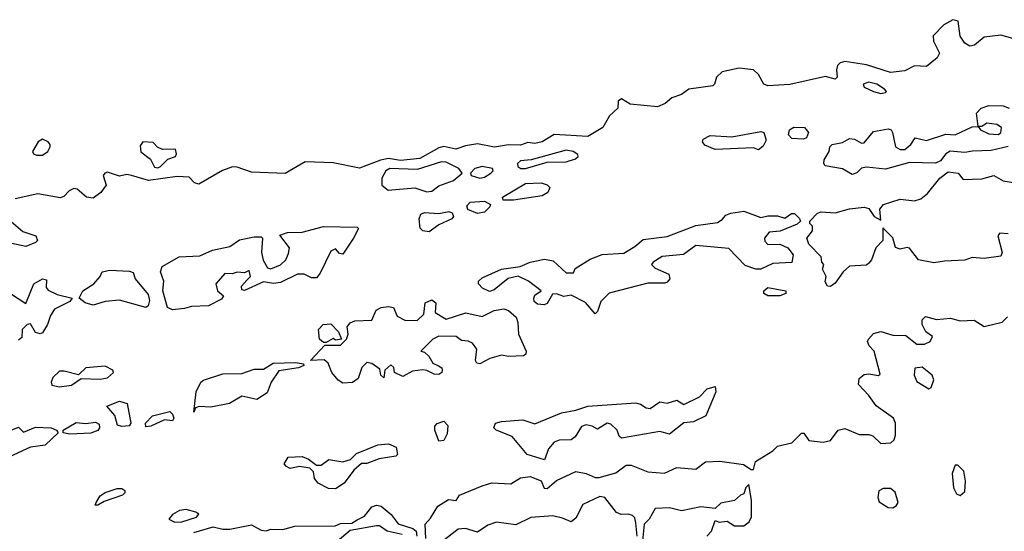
# Model space of a CAD drawing. Extents: x 2895860 to 3052244, y 542080 to 918683.
# Tile 21 of 133: x 3032209 to 3036309, y 566705 to 568834. Entities that reach past the tile are written whole.
import ezdxf

# ---------------------------------------------------------------- set-up
doc = ezdxf.new("R2010")
doc.units = 0

msp = doc.modelspace()

# ---------------------------------------------------------------- linework, layer by layer
at = {"layer": '0CON05XD'}
for points in [[(3036345, 568755.6), (3036295, 568770), (3036225, 568761.4), (3036185, 568727.5), (3036165, 568724), (3036145, 568736), (3036125.7, 568765), (3036117, 568827), (3036095, 568833.8), (3036057.7, 568812.3), (3036012.9, 568767.1), (3036014, 568745), (3036038.8, 568695), (3036030, 568675), (3035985, 568639.2), (3035935, 568641.9), (3035895, 568621.5), (3035835, 568614.5), (3035735, 568645.5), (3035645, 568660), (3035625.9, 568654.1), (3035615, 568642.5), (3035610, 568625), (3035613.3, 568595), (3035605, 568586.7), (3035565, 568598), (3035416.1, 568563.9), (3035325, 568558.1), (3035307.5, 568565), (3035286.3, 568606.3), (3035264.6, 568624.6), (3035205, 568632.5), (3035135, 568617.5), (3035110.6, 568595), (3035102.5, 568565), (3035095, 568558.6), (3034995.3, 568544.7), (3034965, 568522.9), (3034925, 568508), (3034896.7, 568485), (3034865, 568471.2), (3034751.7, 568481.7), (3034715, 568503.8), (3034701.2, 568495), (3034700, 568465), (3034665, 568433.3), (3034638, 568385), (3034575, 568347.8), (3034435, 568356.7), (3034385, 568326.2), (3034355, 568318.8), (3034325, 568322.5), (3034295, 568311.4), (3034245, 568312.5), (3034186.6, 568303.4), (3034115, 568317.1), (3034065, 568309.2), (3034025, 568294.4), (3033975, 568305.8), (3033955, 568300.9), (3033875, 568256.1), (3033795, 568248.4), (3033745, 568255.9), (3033711.2, 568248.8)], [(3035795, 568527.1), (3035815, 568531.2), (3035818, 568535), (3035810, 568545), (3035778.8, 568565), (3035745, 568574.4), (3035722, 568565), (3035725, 568552.5), (3035764.7, 568534.6), (3035795, 568527.1)], [(3036325, 568306), (3036255, 568290), (3036176.4, 568286.4), (3036145, 568281.2), (3036083, 568287), (3036065, 568276.2), (3036043.4, 568246.6), (3036023.2, 568236.8), (3035915, 568239.6), (3035815, 568212.2), (3035735, 568220.5), (3035714.6, 568215.4), (3035695, 568196.2), (3035675, 568190), (3035635, 568213.1), (3035563.8, 568225), (3035558, 568235), (3035559.5, 568250.5), (3035580, 568285), (3035582.5, 568305), (3035592.5, 568315), (3035635, 568322.5), (3035665, 568338.8), (3035685, 568336.7), (3035715, 568320), (3035725, 568321.2), (3035765, 568368.8), (3035825, 568379.2), (3035837.5, 568375), (3035843.3, 568365), (3035856.7, 568305), (3035875, 568294), (3035895, 568294.2), (3035920, 568315), (3035938.3, 568341.7), (3035985, 568330.8), (3036065, 568358), (3036105, 568354.2), (3036175, 568387.5), (3036200, 568390), (3036193.8, 568445), (3036213.3, 568465), (3036245, 568476.9), (3036305, 568475.8), (3036330, 568465)], [(3035473, 568337), (3035425, 568340), (3035411.2, 568355), (3035414.2, 568375), (3035433.1, 568386.9), (3035477.5, 568385), (3035493.8, 568365), (3035485, 568342.5), (3035473, 568337)], [(3036283.6, 568356.4), (3036295, 568363.3), (3036297.5, 568385), (3036278, 568398), (3036237, 568403), (3036215, 568390), (3036200, 568390), (3036210, 568375), (3036245, 568358.8), (3036283.6, 568356.4)], [(3035285, 568292.5), (3035265, 568300), (3035105, 568294.2), (3035061.7, 568311.7), (3035052, 568325), (3035055, 568336), (3035085, 568351.4), (3035175, 568345.8), (3035295, 568369.2), (3035308, 568365), (3035317.7, 568332.3), (3035305, 568307.5), (3035285, 568292.5)], [(3032279.5, 568269.5), (3032305, 568270), (3032326.2, 568285), (3032336.7, 568305), (3032336.7, 568315), (3032327.5, 568325), (3032305, 568336.2), (3032286.2, 568325), (3032263.3, 568285), (3032267.5, 568275), (3032279.5, 568269.5)], [(3032785, 568217.5), (3032795, 568222.5), (3032826.4, 568253.6), (3032857.5, 568265), (3032862.5, 568275), (3032857.5, 568295), (3032803.6, 568293.6), (3032783.6, 568303.6), (3032765, 568322.5), (3032722.5, 568325), (3032710.7, 568309.3), (3032714.2, 568284.2), (3032753.9, 568253.9), (3032770.7, 568220.7), (3032785, 568217.5)], [(3034315, 568214.1), (3034405, 568240.8), (3034485, 568242.1), (3034523.8, 568255), (3034534.2, 568265), (3034532.7, 568272.7), (3034513.8, 568285), (3034485, 568290.4), (3034339.4, 568250.6), (3034295, 568245.9), (3034281.9, 568235), (3034283.1, 568223.1), (3034296.7, 568215), (3034315, 568214.1)], [(3033711.2, 568248.8), (3033624.5, 568215.5), (3033515, 568238.4), (3033397.6, 568242.4), (3033315, 568193.3), (3033175, 568198.8), (3033115, 568220), (3033095, 568220.8), (3033053.3, 568206.7), (3032955, 568149.2), (3032936.7, 568155), (3032915, 568178.8), (3032865, 568180.8), (3032745.9, 568164.1), (3032675, 568186), (3032655, 568190), (3032625, 568182.5), (3032575, 568198.8), (3032564.2, 568195.8), (3032556.7, 568185), (3032570, 568145), (3032547.5, 568115), (3032515, 568090.8), (3032487.5, 568095), (3032448.3, 568128.3), (3032435, 568131.2), (3032415, 568122), (3032392.6, 568097.4), (3032377.3, 568092.7), (3032285, 568108.9), (3032191.1, 568088.9)], [(3033905, 568117.4), (3033925, 568119.7), (3033955, 568142), (3034015.6, 568165), (3034051.2, 568195), (3034037.5, 568215), (3033985, 568240.8), (3033965, 568242.8), (3033865, 568210), (3033751.2, 568215), (3033733.3, 568205), (3033717.3, 568175), (3033717.9, 568145), (3033743.8, 568123.8), (3033855, 568133.8), (3033905, 568117.4)], [(3034125, 568174.6), (3034145, 568178.9), (3034170.8, 568195), (3034181.2, 568205), (3034177.5, 568215), (3034135, 568223.2), (3034104.3, 568215), (3034086, 568195), (3034088.8, 568185), (3034125, 568174.6)], [(3035585, 567723.8), (3035572.5, 567725), (3035563, 567743), (3035566.7, 567765), (3035552.5, 567795), (3035557.5, 567815), (3035550, 567825), (3035547, 567847), (3035495, 567900), (3035487.5, 567925), (3035510, 567955), (3035510, 567975), (3035500, 567985), (3035500, 567995), (3035531.7, 568028.3), (3035546.4, 568033.6), (3035605, 568030), (3035665, 568046.9), (3035725, 568054.2), (3035745, 568048), (3035766.7, 568015), (3035795, 568000), (3035791.2, 568045), (3035806.7, 568065), (3035875, 568087.1), (3035935, 568080), (3035961.7, 568088.3), (3035989.4, 568110.6), (3036040, 568175), (3036075, 568200), (3036117.5, 568195), (3036138.3, 568168.3), (3036215, 568172), (3036265, 568185.7), (3036305, 568163.8), (3036345.6, 568155.6)], [(3034222.5, 568082.5), (3034220, 568095), (3034315, 568151.9), (3034380, 568155), (3034405, 568146.7), (3034416.2, 568135), (3034408.8, 568115), (3034385, 568101.4), (3034265, 568083.3), (3034222.5, 568082.5)], [(3034115, 568027.5), (3034075, 568043.8), (3034071.2, 568058.8), (3034085, 568073.8), (3034145, 568078), (3034170, 568065), (3034167.5, 568055), (3034145, 568033.3), (3034115, 568027.5)], [(3033915, 567951.4), (3033887.5, 567955), (3033876.4, 567966.4), (3033873.3, 568005), (3033880, 568025), (3033895, 568030.8), (3033955, 568027.8), (3033995.8, 568035.8), (3034010.3, 568030.4), (3034015.7, 568015), (3034008.8, 568005), (3033955, 567980), (3033915, 567951.4)], [(3034605, 567610), (3034565, 567656.7), (3034505, 567687.5), (3034475, 567682.5), (3034445, 567692.5), (3034428.3, 567691.7), (3034405, 567652.5), (3034393, 567647), (3034365, 567650), (3034351.7, 567661.7), (3034350, 567675), (3034355, 567687.5), (3034380, 567705), (3034327.5, 567745), (3034285, 567766), (3034243.1, 567756.9), (3034185, 567710), (3034165, 567702.5), (3034135.9, 567715.9), (3034120, 567735), (3034120, 567745), (3034135, 567760), (3034215, 567795.8), (3034293, 567807), (3034335, 567824.2), (3034395, 567837.1), (3034430.7, 567830.7), (3034485, 567780), (3034515, 567780), (3034521.7, 567798.3), (3034585, 567837.5), (3034635, 567856.2), (3034725, 567862.5), (3034770.5, 567889.5), (3034805, 567918.8), (3034905, 567932), (3035025, 567978), (3035115, 567990), (3035135, 568002.5), (3035149.3, 568020.7), (3035170.7, 568029.3), (3035225, 568036.7), (3035295, 568010), (3035325, 568017.5), (3035365, 568017.5), (3035395, 568007.5), (3035423, 568027), (3035435, 568027.5), (3035457, 568007), (3035460, 567995), (3035447, 567983), (3035376.4, 567953.6), (3035330.5, 567949.5), (3035310, 567925), (3035311.7, 567911.7), (3035325, 567898.8), (3035375, 567900), (3035407.5, 567885), (3035430, 567855), (3035425, 567823.3), (3035345, 567819.2), (3035295, 567796.2), (3035275, 567796.2), (3035230.7, 567810.7), (3035161.7, 567881.7), (3035025, 567894), (3034973.9, 567856.1), (3034885, 567848.8), (3034847.5, 567825), (3034840, 567815), (3034855, 567800), (3034912.5, 567775), (3034916.2, 567755), (3034905, 567741.2), (3034895, 567736.7), (3034825, 567738), (3034664.1, 567695.9), (3034629.5, 567660.5), (3034615, 567620), (3034605, 567610)], [(3032174.4, 567994.4), (3032222.2, 567952.2), (3032276.7, 567935), (3032283.8, 567915), (3032275, 567906.2), (3032235, 567890), (3032177.3, 567902.7)], [(3032845, 567625.8), (3032825, 567636), (3032805.5, 567705), (3032809.4, 567745), (3032795.8, 567785), (3032802.9, 567807.1), (3032873, 567847), (3032959.3, 567850.7), (3033012.5, 567875), (3033085, 567890.6), (3033125, 567917.8), (3033185, 567930), (3033215, 567930), (3033220, 567925), (3033216.7, 567865), (3033223, 567833), (3033241.7, 567801.7), (3033255, 567797.5), (3033295, 567813.3), (3033317.5, 567835), (3033329.3, 567860.7), (3033332.5, 567885), (3033293, 567937), (3033325, 567948), (3033385, 567950), (3033475, 567973.3), (3033615, 567970), (3033620, 567965), (3033598.8, 567925), (3033555, 567857.5), (3033540.7, 567860.7), (3033525, 567880), (3033505, 567870), (3033460.7, 567779.3), (3033445, 567760), (3033425, 567760), (3033394.4, 567774.4), (3033365.6, 567774.4), (3033295, 567740.8), (3033266.1, 567736.1), (3033225, 567742.5), (3033145, 567707.5), (3033135, 567710), (3033132.5, 567725), (3033155, 567750), (3033170, 567765), (3033165, 567790), (3033145, 567780), (3033115, 567783.3), (3033093.6, 567776.4), (3033063, 567777), (3033026.2, 567735), (3033033.3, 567705), (3033057.5, 567685), (3033049.3, 567670.7), (3032995, 567643.3), (3032925, 567640), (3032895, 567632.5), (3032845, 567625.8)], [(3036325, 567942.5), (3036290, 567945), (3036282.5, 567935), (3036300, 567865), (3036295, 567850), (3036225, 567840), (3036175, 567843.8), (3036145, 567832.5), (3036060.3, 567829.6), (3036015, 567821.4), (3035952.5, 567835), (3035915, 567883.3), (3035905, 567886.2), (3035875, 567878.8), (3035856, 567886), (3035845, 567926.7), (3035803, 567967), (3035803.8, 567915), (3035773.8, 567885), (3035756.7, 567835), (3035745, 567820), (3035735, 567812.5), (3035665, 567807.5), (3035637.5, 567785), (3035605, 567737.5), (3035585, 567723.8)], [(3032735, 567636.2), (3032625, 567666.2), (3032565, 567660.8), (3032515, 567645.7), (3032482.5, 567655), (3032457.5, 567675), (3032472, 567705), (3032518, 567735), (3032543.8, 567765), (3032552.5, 567785), (3032585, 567791.5), (3032667.1, 567787.1), (3032681.2, 567781.2), (3032690, 567755), (3032745, 567690), (3032750, 567665), (3032745, 567643.3), (3032735, 567636.2)], [(3032175, 567691.4), (3032235, 567652.5), (3032268.8, 567735), (3032305, 567755.7), (3032320.7, 567750.7), (3032319.3, 567719.3), (3032327.7, 567707.7), (3032365, 567690.8), (3032427.5, 567675), (3032418.3, 567661.7), (3032355, 567628.8), (3032337.1, 567602.9), (3032325.8, 567565), (3032305, 567531.2), (3032295, 567526.7), (3032275, 567532.5), (3032255, 567567.5), (3032240, 567565), (3032220, 567545), (3032218.3, 567511.7), (3032205, 567500)], [(3035375, 567684), (3035324.2, 567684.2), (3035307.5, 567695), (3035307.5, 567705), (3035325, 567718.8), (3035400, 567705), (3035400, 567695), (3035375, 567684)], [(3033555, 567321.2), (3033535, 567333.3), (3033508.8, 567365), (3033493.3, 567405), (3033477.7, 567417.7), (3033420, 567415), (3033480, 567480), (3033545, 567480), (3033570, 567505), (3033577.5, 567525), (3033572.5, 567555), (3033585, 567572.5), (3033605, 567580), (3033676.2, 567583.8), (3033693.3, 567625), (3033715, 567635.8), (3033745, 567640.8), (3033765.7, 567635.7), (3033780.7, 567600.7), (3033813, 567583), (3033865, 567582.5), (3033891.7, 567608.3), (3033897.5, 567655), (3033925, 567667.5), (3033942.5, 567655), (3033940, 567615), (3033985, 567587.5), (3034066.4, 567613.6), (3034135, 567598.8), (3034185, 567623.8), (3034225, 567630), (3034245, 567623.8), (3034275.9, 567595.9), (3034283.6, 567573.6), (3034286.7, 567525), (3034318.8, 567455), (3034317.5, 567442.5), (3034307.5, 567435), (3034245, 567432), (3034215, 567437.5), (3034166.7, 567423.3), (3034125, 567401.2), (3034112.5, 567405), (3034107.5, 567415), (3034113, 567463), (3034095, 567487.5), (3034076.4, 567496.4), (3034048.3, 567498.3), (3034026.1, 567516.1), (3033955, 567517.5), (3033930, 567505), (3033880, 567455), (3033895, 567450), (3033913, 567433), (3033930, 567405), (3033953.8, 567393.8), (3033966.7, 567385), (3033968.8, 567375), (3033966.7, 567365), (3033955, 567356.7), (3033935, 567358), (3033905, 567374), (3033886.1, 567376.1), (3033845, 567371.2), (3033805, 567348.8), (3033770, 567365), (3033767, 567387), (3033755, 567397.5), (3033730, 567375), (3033725, 567343.3), (3033712.5, 567355), (3033709.3, 567379.3), (3033675, 567403.3), (3033655, 567407.5), (3033633.9, 567386.1), (3033618.8, 567341.2), (3033595, 567323.3), (3033555, 567321.2)], [(3033485, 567490), (3033475, 567490), (3033457.5, 567505), (3033453.3, 567545), (3033472.5, 567565), (3033505, 567568), (3033537.5, 567535), (3033550, 567505), (3033525, 567500), (3033515, 567507.5), (3033485, 567490)], [(3033900, 566675), (3033897.5, 566735), (3033920.5, 566759.5), (3033950.5, 566809.5), (3033995, 566837.5), (3034027, 566833), (3034040, 566855), (3034135, 566894), (3034175, 566907.1), (3034255, 566902), (3034295, 566927.5), (3034335, 566932.5), (3034380, 566915), (3034393.6, 566883.6), (3034405, 566882.5), (3034444.2, 566915.8), (3034525, 566953.8), (3034567.5, 566945), (3034605, 566928), (3034621.7, 566928.3), (3034691.7, 566948.3), (3034735, 566980), (3034755, 566980), (3034825, 566952.5), (3034893.9, 566946.1), (3034945, 566970), (3035025, 566963.3), (3035065, 566993.8), (3035125, 566996.7), (3035223, 566983), (3035255, 566962.5), (3035265, 566962.5), (3035272.5, 566995), (3035345, 567040), (3035365, 567058.8), (3035425, 567073.3), (3035465, 567112.5), (3035475, 567112.5), (3035495, 567083.3), (3035555, 567076.2), (3035585, 567083.3), (3035617.5, 567125), (3035645, 567132.5), (3035705, 567107.5), (3035745, 567107.5), (3035761.7, 567101.7), (3035795, 567070), (3035837, 567073), (3035850, 567085), (3035856.7, 567105), (3035856.7, 567155), (3035847.5, 567175), (3035775, 567226.2), (3035745, 567270), (3035702.5, 567315), (3035705, 567340), (3035725, 567357.5), (3035745, 567360), (3035785, 567352.5), (3035791.7, 567358.3), (3035767.5, 567455), (3035746.4, 567476.4), (3035740, 567495), (3035743.3, 567505), (3035765, 567528), (3035795, 567536), (3035845, 567521.2), (3035899.3, 567519.3), (3035945, 567483.3), (3035976.2, 567483.8), (3036000, 567495), (3036010, 567515), (3035982.5, 567535), (3035967.5, 567565), (3035967.5, 567585), (3035980.7, 567599.3), (3036026.4, 567586.4), (3036085, 567591.2), (3036125, 567581.2), (3036183.8, 567583.8), (3036225, 567556.7), (3036300, 567575), (3036322.3, 567597.7)], [(3032935, 567200), (3032944.2, 567285), (3032964, 567325), (3032975, 567334), (3033055, 567360), (3033135, 567361.4), (3033185, 567379.2), (3033225, 567378.8), (3033265, 567403.8), (3033357.1, 567407.1), (3033391.7, 567401.7), (3033392.5, 567395), (3033370, 567385), (3033288, 567372), (3033256.2, 567325), (3033239.3, 567280.7), (3033197, 567253), (3033135, 567267.5), (3033083, 567237), (3033005, 567221.2), (3032956.2, 567223.8), (3032941.7, 567218.3), (3032935, 567200)], [(3032375.4, 567305.4), (3032425, 567313.1), (3032465, 567340), (3032545, 567338.1), (3032575, 567343.3), (3032600, 567365), (3032597.5, 567375), (3032565, 567391.4), (3032485, 567385.5), (3032453.6, 567356.4), (3032395, 567371.5), (3032375, 567370.6), (3032347.5, 567345), (3032340.6, 567325), (3032343.1, 567313.1), (3032375.4, 567305.4)], [(3035995, 567297.5), (3036005, 567302.5), (3036016.2, 567335), (3036008.8, 567355), (3035967.3, 567387.3), (3035937, 567383), (3035933.3, 567355), (3035945, 567327.5), (3035995, 567297.5)], [(3034395, 567002.5), (3034322.5, 567025), (3034259.3, 567099.3), (3034193.3, 567125), (3034183.8, 567135), (3034190, 567155), (3034215, 567162), (3034305, 567168), (3034355, 567152), (3034465, 567197.5), (3034525, 567208.6), (3034575, 567225.6), (3034775, 567239.2), (3034794.3, 567234.3), (3034817.9, 567217.9), (3034835, 567215.8), (3034875, 567243.3), (3034905, 567237.5), (3034945, 567250), (3034975, 567232.5), (3035040, 567265), (3035072.5, 567297.5), (3035105, 567306.7), (3035107.5, 567285), (3035066.7, 567185), (3035015, 567160), (3034974.1, 567155.9), (3034915, 567108.8), (3034875, 567120), (3034715, 567092.5), (3034705, 567100), (3034696.7, 567125), (3034670.6, 567150.6), (3034655, 567154.2), (3034615, 567130), (3034592.7, 567142.7), (3034567.7, 567147.7), (3034549.1, 567140.9), (3034522.2, 567097.8), (3034505, 567085.8), (3034455, 567084), (3034434.2, 567075.8), (3034411.7, 567048.3), (3034395, 567002.5)], [(3032635, 567141.2), (3032617, 567147), (3032606.1, 567186.1), (3032572.5, 567225), (3032625, 567246), (3032656.7, 567236.7), (3032672.5, 567155), (3032665, 567143.3), (3032635, 567141.2)], [(3032735, 567140), (3032733.3, 567155), (3032762.5, 567185), (3032835, 567203.3), (3032845, 567192.5), (3032851.2, 567175), (3032845.7, 567164.3), (3032811.7, 567168.3), (3032755, 567142), (3032735, 567140)], [(3032418.3, 567108.3), (3032390, 567115), (3032390, 567125), (3032445, 567157.5), (3032485, 567153.3), (3032525, 567158.8), (3032540.5, 567150.5), (3032542, 567135), (3032535, 567124.4), (3032505, 567113.5), (3032418.3, 567108.3)], [(3033955, 567080), (3033937.5, 567125), (3033938.3, 567141.7), (3033947, 567153), (3033975, 567163.3), (3033992.5, 567145), (3033989.3, 567110.7), (3033975, 567082.5), (3033955, 567080)], [(3032115, 567004.3), (3032050, 567015), (3031981.2, 567065), (3031966.2, 567085), (3031975, 567103.3), (3031985, 567109.2), (3032035, 567123.3), (3032065, 567103.8), (3032115, 567102), (3032205, 567137.5), (3032225, 567117.5), (3032275, 567137.5), (3032340, 567135), (3032362.5, 567125), (3032370, 567115), (3032315, 567063.3), (3032255, 567054.4), (3032167.5, 567015), (3032115, 567004.3)], [(3033525, 566881.2), (3033495, 566882.5), (3033452.5, 566905), (3033437.5, 566925), (3033432.5, 566952.5), (3033417, 566967), (3033375, 566973.8), (3033335, 566966.7), (3033320, 566975), (3033310, 566985), (3033327, 567013), (3033385, 567016.7), (3033412.5, 567005), (3033445, 566980), (3033465, 566980), (3033497, 567003), (3033555, 566993.3), (3033586.4, 567003.6), (3033611.7, 567028.3), (3033700, 567065), (3033745, 567068.8), (3033777.5, 567055), (3033782.5, 567025), (3033775, 567017.5), (3033706.7, 567006.7), (3033655, 566986.7), (3033633, 566987), (3033600.7, 566959.3), (3033560, 566905), (3033525, 566881.2)], [(3036125, 566853.3), (3036145, 566870), (3036147, 566913), (3036140, 566955), (3036115, 566980), (3036105, 566980), (3036092.5, 566945), (3036097.5, 566885), (3036110.7, 566860.7), (3036125, 566853.3)], [(3032523.3, 566813.3), (3032527.5, 566825), (3032545, 566852.5), (3032565, 566866.7), (3032615, 566882.5), (3032635, 566882.5), (3032647.5, 566875), (3032647.5, 566865), (3032637.5, 566855), (3032561.2, 566828.8), (3032535, 566813.8), (3032523.3, 566813.3)], [(3035070, 566685), (3035090, 566705), (3035105, 566750), (3035122.5, 566742.5), (3035155, 566746.7), (3035185, 566727.5), (3035225, 566727.5), (3035246.1, 566743.9), (3035256.7, 566765), (3035256.7, 566835), (3035245, 566900), (3035233, 566887), (3035225, 566860), (3035210, 566855), (3035185, 566832.5), (3035128.3, 566821.7), (3035105, 566800), (3035045, 566806.7), (3034965, 566790), (3034915, 566802.5), (3034855, 566800), (3034830, 566755), (3034810, 566735), (3034802.5, 566665)], [(3035845, 566802.5), (3035859.3, 566810.7), (3035867.5, 566825), (3035855, 566867.5), (3035835, 566883.3), (3035805, 566883.3), (3035787, 566873), (3035782.5, 566845), (3035787.5, 566827.5), (3035825, 566803.3), (3035845, 566802.5)], [(3034780, 566685), (3034775, 566740), (3034770.7, 566760.7), (3034760.7, 566770.7), (3034743.6, 566776.4), (3034714.1, 566774.1), (3034695, 566782.5), (3034645.9, 566845.9), (3034625, 566850), (3034554.3, 566815.7), (3034525, 566760), (3034506, 566744), (3034470, 566760), (3034428.8, 566768.8), (3034338.3, 566761.7), (3034275, 566732), (3034195, 566742.5), (3034159.3, 566730.7), (3034115, 566701.2), (3034066.1, 566716.1), (3034035, 566713.8), (3033965, 566660)], [(3032855, 566742.1), (3032885, 566744.7), (3032945, 566763.8), (3032955.5, 566775.5), (3032942.5, 566785), (3032902.5, 566795), (3032875, 566791.1), (3032846, 566775), (3032830, 566755), (3032855, 566742.1)], [(3032935, 566700), (3033015, 566724), (3033055, 566714), (3033085, 566713.8), (3033175, 566731.2), (3033215, 566708.8), (3033235, 566706.2), (3033255, 566713.3), (3033305, 566712), (3033355, 566726), (3033523, 566727), (3033545, 566736.7), (3033591.7, 566738.3), (3033615, 566752.5), (3033645, 566767.5), (3033675, 566806.7), (3033695, 566813.3), (3033715, 566810), (3033756.7, 566775), (3033785.9, 566735.9), (3033847, 566717), (3033860, 566705), (3033862.5, 566685)], [(3033801.7, 566691.7), (3033740, 566705), (3033707, 566727), (3033695, 566727.5), (3033585, 566707.5), (3033495, 566632.5)]]:
    msp.add_lwpolyline(points, dxfattribs=at)

doc.saveas('drawing.dxf')
